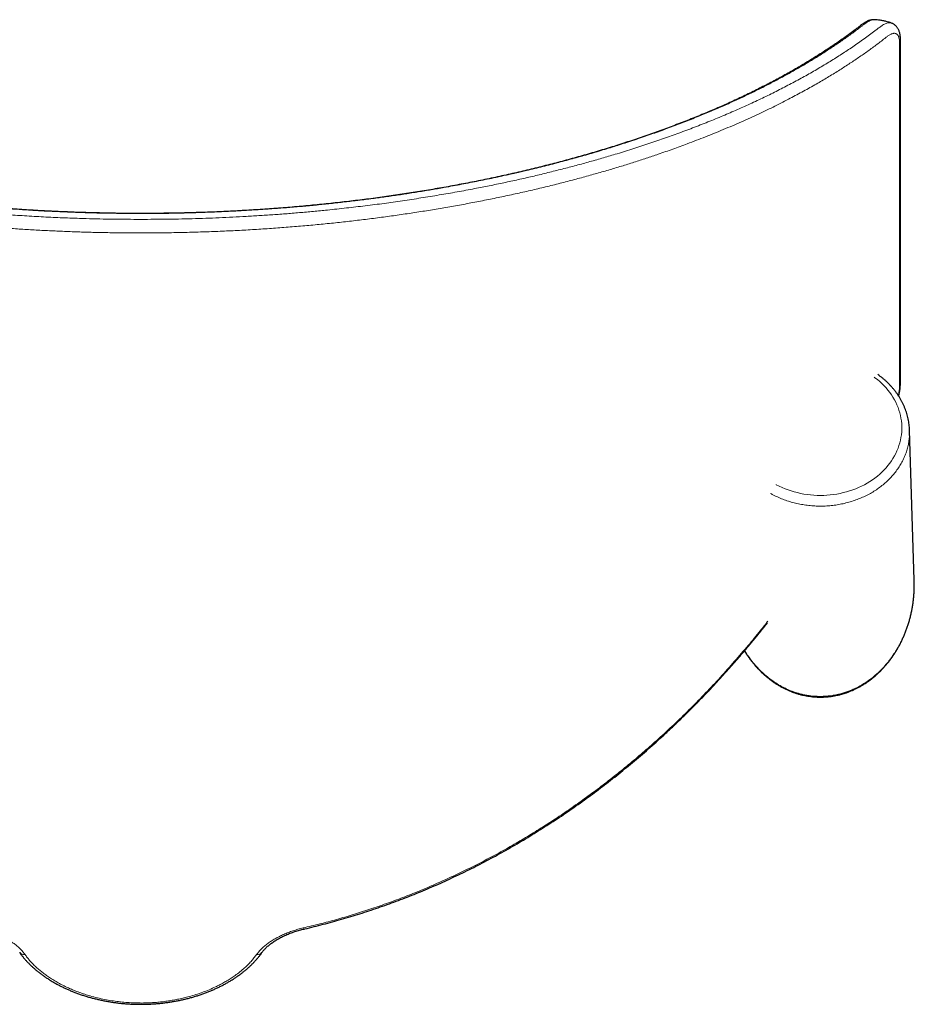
# Model space of a CAD drawing. Header units: millimetres. Extents: x 8 to 2427, y 12 to 2587.
# Tile 69 of 154: x 817 to 932, y 1274 to 1400. Entities that reach past the tile are written whole.
import ezdxf

# ---------------------------------------------------------------- set-up
doc = ezdxf.new("R2010")
doc.units = ezdxf.units.MM

msp = doc.modelspace()

# ---------------------------------------------------------------- linework, layer by layer
at = {"color": 7, "linetype": 'Continuous', "lineweight": 30}
for p, q in [((926.76, 1400.47), (926.75, 1400.47)), ((931.89, 1328.33), (931.28, 1347.65)), ((931.28, 1347.65), (931.28, 1347.63)), ((910.39, 1319.67), (910.38, 1319.66))]:
    msp.add_line(p, q, dxfattribs=at)
at = {"color": 252, "linetype": 'Continuous', "lineweight": 0, "flags": 128}
msp.add_lwpolyline([(914.09, 1340.66), (914.13, 1340.63), (914.49, 1340.45), (914.87, 1340.28), (915.25, 1340.11), (915.64, 1339.97), (916.03, 1339.83), (916.44, 1339.71), (916.84, 1339.61), (917.26, 1339.51), (917.67, 1339.43), (918.09, 1339.37), (918.52, 1339.32), (918.94, 1339.28), (919.37, 1339.26), (919.8, 1339.25), (920.23, 1339.26), (920.65, 1339.28), (921.08, 1339.32), (921.5, 1339.37), (921.92, 1339.43), (922.34, 1339.51), (922.75, 1339.61), (923.16, 1339.71), (923.56, 1339.83), (923.96, 1339.97), (924.35, 1340.11), (924.73, 1340.28), (925.1, 1340.45), (925.47, 1340.63), (925.82, 1340.83), (926.17, 1341.04), (926.5, 1341.26), (926.83, 1341.49), (927.14, 1341.74), (927.44, 1341.99), (927.73, 1342.25), (928, 1342.53), (928.26, 1342.81), (928.5, 1343.1), (928.74, 1343.4), (928.95, 1343.7), (929.15, 1344.02), (929.34, 1344.34), (929.51, 1344.66), (929.66, 1344.99), (929.8, 1345.33), (929.92, 1345.67), (930.02, 1346.01), (930.11, 1346.36), (930.18, 1346.71), (930.23, 1347.06), (930.27, 1347.42), (930.28, 1347.77), (930.28, 1348.13), (930.27, 1348.48), (930.23, 1348.83), (930.18, 1349.19), (930.11, 1349.54), (930.02, 1349.88), (929.92, 1350.23), (929.8, 1350.57), (929.66, 1350.9), (929.51, 1351.24), (929.34, 1351.56), (929.15, 1351.88), (928.95, 1352.19), (928.74, 1352.5), (928.5, 1352.8), (928.26, 1353.09), (928, 1353.37), (927.73, 1353.64), (927.44, 1353.91), (927.14, 1354.16), (926.83, 1354.4), (926.72, 1354.49)], dxfattribs=at)
at = {"color": 252, "linetype": 'Continuous', "lineweight": 0}
for centre, radius, start, end in [((811, 1273.8), 43.31, 12.8301, 13.0475), ((817.25, 1280.87), 0.711, 219.1417, 280.895), ((847.35, 1280.84), 0.687, 257.9039, 322.1421)]:
    msp.add_arc(centre, radius, start, end, dxfattribs=at)
at = {"color": 7, "linetype": 'Continuous', "lineweight": 30}
for points, knots in [([(926.75, 1400.47), (926.73, 1400.47), (926.67, 1400.48), (926.55, 1400.47), (926.4, 1400.45), (926.24, 1400.42), (926.08, 1400.38), (925.92, 1400.32), (925.77, 1400.25), (925.61, 1400.16), (925.46, 1400.07), (925.28, 1399.95), (925.07, 1399.79), (924.87, 1399.63), (924.66, 1399.47), (924.47, 1399.32), (924.12, 1399.05), (923.61, 1398.68), (922.94, 1398.19), (922.27, 1397.71), (921.58, 1397.24), (920.87, 1396.77), (920.16, 1396.3), (919.43, 1395.84), (918.7, 1395.38), (917.95, 1394.92), (917.19, 1394.47), (916.42, 1394.02), (915.64, 1393.58), (914.84, 1393.14), (914.04, 1392.71), (913.23, 1392.28), (912.4, 1391.86), (911.57, 1391.44), (910.72, 1391.02), (909.87, 1390.61), (909.01, 1390.21), (908.14, 1389.81), (907.26, 1389.41), (906.37, 1389.02), (905.47, 1388.64), (904.56, 1388.26), (903.64, 1387.88), (902.71, 1387.51), (901.77, 1387.15), (900.82, 1386.79), (899.87, 1386.43), (898.91, 1386.08), (897.94, 1385.74), (896.96, 1385.4), (895.98, 1385.06), (894.98, 1384.74), (893.98, 1384.41), (892.98, 1384.1), (891.97, 1383.78), (890.95, 1383.48), (889.92, 1383.18), (888.88, 1382.88), (887.85, 1382.59), (886.8, 1382.31), (885.75, 1382.03), (884.69, 1381.76), (883.63, 1381.49), (882.56, 1381.23), (881.49, 1380.97), (880.41, 1380.72), (879.33, 1380.48), (878.24, 1380.24), (877.15, 1380.01), (876.05, 1379.78), (874.94, 1379.56), (873.84, 1379.35), (872.72, 1379.14), (871.6, 1378.93), (870.48, 1378.74), (869.35, 1378.54), (868.22, 1378.36), (867.09, 1378.18), (865.95, 1378), (864.81, 1377.83), (863.66, 1377.67), (862.51, 1377.51), (861.37, 1377.36), (860.22, 1377.22), (859.07, 1377.08), (857.91, 1376.95), (856.75, 1376.82), (855.59, 1376.7), (854.42, 1376.59), (853.26, 1376.48), (852.09, 1376.37), (850.92, 1376.28), (849.74, 1376.19), (848.57, 1376.1), (847.39, 1376.02), (846.21, 1375.95), (845.04, 1375.88), (843.86, 1375.82), (842.67, 1375.76), (841.49, 1375.71), (840.31, 1375.67), (839.13, 1375.63), (837.94, 1375.6), (836.75, 1375.58), (835.56, 1375.56), (834.38, 1375.54), (833.19, 1375.54), (832.01, 1375.53), (830.83, 1375.54), (829.64, 1375.55), (828.46, 1375.56), (827.28, 1375.59), (826.09, 1375.62), (824.91, 1375.65), (823.73, 1375.69), (822.55, 1375.74), (821.38, 1375.79), (820.2, 1375.85), (819.03, 1375.91), (817.85, 1375.98), (816.68, 1376.06), (815.5, 1376.14), (814.33, 1376.23), (813.16, 1376.32), (811.99, 1376.42), (810.82, 1376.52), (809.66, 1376.64), (808.49, 1376.75), (807.33, 1376.88), (806.18, 1377.01), (805.02, 1377.14), (803.87, 1377.28), (802.72, 1377.43), (801.58, 1377.58), (800.44, 1377.74), (799.3, 1377.91), (798.17, 1378.08), (797.04, 1378.25), (795.91, 1378.43), (794.79, 1378.62), (793.68, 1378.81), (792.56, 1379.01), (791.45, 1379.22), (790.35, 1379.43), (789.24, 1379.64), (788.15, 1379.86), (787.06, 1380.09), (785.98, 1380.32), (784.9, 1380.56), (783.82, 1380.81), (782.75, 1381.06), (781.68, 1381.31), (780.62, 1381.58), (779.57, 1381.84), (778.51, 1382.12), (777.47, 1382.4), (776.43, 1382.68), (775.39, 1382.97), (774.37, 1383.27), (773.35, 1383.57), (772.33, 1383.87), (771.33, 1384.19), (770.33, 1384.5), (769.34, 1384.83), (768.35, 1385.15), (767.38, 1385.49), (766.41, 1385.82), (765.45, 1386.17), (764.5, 1386.52), (763.55, 1386.87), (762.62, 1387.23), (761.69, 1387.59), (760.77, 1387.96), (759.86, 1388.33), (758.96, 1388.71), (758.06, 1389.1), (757.18, 1389.49), (756.31, 1389.88), (755.44, 1390.28), (754.59, 1390.68), (753.74, 1391.09), (752.9, 1391.5), (752.07, 1391.92), (751.26, 1392.34), (750.45, 1392.77), (749.65, 1393.2), (748.86, 1393.64), (748.09, 1394.08), (747.32, 1394.52), (746.57, 1394.97), (745.82, 1395.43), (745.09, 1395.88), (744.37, 1396.35), (743.66, 1396.81), (742.96, 1397.28), (742.27, 1397.76), (741.6, 1398.23), (740.96, 1398.7), (740.35, 1399.15), (739.89, 1399.5), (739.6, 1399.73), (739.5, 1399.81), (739.45, 1399.85), (739.4, 1399.88), (739.31, 1399.95), (739.17, 1400.05), (738.98, 1400.17), (738.79, 1400.26), (738.62, 1400.34), (738.46, 1400.4), (738.3, 1400.44), (738.14, 1400.46), (738, 1400.47), (737.9, 1400.47), (737.85, 1400.47)], [0, 0, 0, 0, 0.000288, 0.00128, 0.002303, 0.003369, 0.004495, 0.005696, 0.006989, 0.008147, 0.009259, 0.010752, 0.012511, 0.014695, 0.016347, 0.018239, 0.020211, 0.026184, 0.032147, 0.038094, 0.044026, 0.049941, 0.055841, 0.061723, 0.067589, 0.073436, 0.079267, 0.085079, 0.090872, 0.096648, 0.102403, 0.108143, 0.113876, 0.119584, 0.12527, 0.130935, 0.136579, 0.142205, 0.147813, 0.153405, 0.158982, 0.164545, 0.170096, 0.175635, 0.181165, 0.186675, 0.192159, 0.197622, 0.203067, 0.208496, 0.213908, 0.219307, 0.224693, 0.23004, 0.235383, 0.240716, 0.246035, 0.251334, 0.256608, 0.261854, 0.267093, 0.272338, 0.277561, 0.282763, 0.287947, 0.293112, 0.298261, 0.303395, 0.308516, 0.313625, 0.318723, 0.323812, 0.328893, 0.333967, 0.339036, 0.344105, 0.349116, 0.354136, 0.359157, 0.36417, 0.369171, 0.374151, 0.379106, 0.384031, 0.388982, 0.393922, 0.398852, 0.403773, 0.408687, 0.413594, 0.418497, 0.423396, 0.428289, 0.433174, 0.438053, 0.442926, 0.447796, 0.452662, 0.457528, 0.462395, 0.467231, 0.472076, 0.476935, 0.481802, 0.486667, 0.491524, 0.496363, 0.50118, 0.505994, 0.510844, 0.515689, 0.52053, 0.525368, 0.530205, 0.535042, 0.539881, 0.544722, 0.549566, 0.554415, 0.559271, 0.564134, 0.569006, 0.573888, 0.578781, 0.583687, 0.588589, 0.593495, 0.598408, 0.603329, 0.608258, 0.613198, 0.618149, 0.623105, 0.628051, 0.633008, 0.637975, 0.642952, 0.647939, 0.652934, 0.657936, 0.662946, 0.667988, 0.673038, 0.678095, 0.68316, 0.688233, 0.693318, 0.698414, 0.703524, 0.708649, 0.71379, 0.718949, 0.724126, 0.729324, 0.734544, 0.739786, 0.745045, 0.750308, 0.755585, 0.760875, 0.766182, 0.771505, 0.776846, 0.782203, 0.787554, 0.792929, 0.798327, 0.803743, 0.809174, 0.814617, 0.820066, 0.825535, 0.831045, 0.836566, 0.842099, 0.847645, 0.853206, 0.858783, 0.864377, 0.86999, 0.875623, 0.881278, 0.886955, 0.892657, 0.898385, 0.904116, 0.909855, 0.915618, 0.921403, 0.92721, 0.933037, 0.938883, 0.944747, 0.950626, 0.95652, 0.962427, 0.968345, 0.974273, 0.979587, 0.985173, 0.986982, 0.987763, 0.988089, 0.988472, 0.988845, 0.990363, 0.9919, 0.993438, 0.994729, 0.995931, 0.997051, 0.998105, 0.999107, 1, 1, 1, 1]), ([(928.94, 1400.04), (928.89, 1400.06), (928.67, 1400.14), (928.3, 1400.24), (927.85, 1400.34), (927.37, 1400.42), (927.01, 1400.46), (926.79, 1400.47), (926.76, 1400.47)], [0, 0, 0, 0, 0.082755, 0.303352, 0.512114, 0.708692, 0.951438, 1, 1, 1, 1]), ([(929.89, 1352.03), (929.9, 1352.07), (929.93, 1352.21), (929.97, 1352.44), (930.02, 1352.71), (930.06, 1352.97), (930.08, 1353.22), (930.1, 1353.44), (930.11, 1353.65), (930.12, 1353.86), (930.12, 1354.07), (930.13, 1354.35), (930.13, 1354.72), (930.13, 1355.21), (930.13, 1355.95), (930.13, 1364.3), (930.13, 1376.22), (930.13, 1388.7), (930.13, 1393.95), (930.13, 1395.64), (930.13, 1396.54), (930.13, 1397.01), (930.13, 1397.36), (930.13, 1397.68), (930.12, 1397.97), (930.1, 1398.23), (930.07, 1398.46), (930.04, 1398.67), (929.99, 1398.86), (929.93, 1399.04), (929.86, 1399.19), (929.78, 1399.33), (929.7, 1399.46), (929.61, 1399.58), (929.5, 1399.7), (929.39, 1399.8), (929.26, 1399.89), (929.12, 1399.97), (929.01, 1400.02), (928.95, 1400.04), (928.94, 1400.04)], [0, 0, 0, 0, 0.002035, 0.006098, 0.010286, 0.014499, 0.018769, 0.02235, 0.026073, 0.029961, 0.034052, 0.038111, 0.046917, 0.05671, 0.069409, 0.093218, 0.57958, 0.81688, 0.875505, 0.908313, 0.922961, 0.931717, 0.938321, 0.944821, 0.95093, 0.956043, 0.960501, 0.964599, 0.96896, 0.972622, 0.976035, 0.979232, 0.982255, 0.985141, 0.987925, 0.990913, 0.993806, 0.996633, 0.999393, 1, 1, 1, 1]), ([(931.28, 1347.63), (931.28, 1347.64), (931.28, 1347.77), (931.26, 1348.02), (931.23, 1348.38), (931.18, 1348.73), (931.11, 1349.09), (931.03, 1349.44), (930.93, 1349.79), (930.82, 1350.14), (930.69, 1350.48), (930.55, 1350.82), (930.39, 1351.15), (930.22, 1351.48), (930.03, 1351.81), (929.83, 1352.12), (929.62, 1352.43), (929.39, 1352.74), (929.15, 1353.03), (928.89, 1353.32), (928.63, 1353.6), (928.35, 1353.88), (928.05, 1354.14), (927.75, 1354.39), (927.46, 1354.62), (927.27, 1354.76), (927.19, 1354.82)], [0, 0, 0, 0, 0.003513, 0.04694, 0.090369, 0.133805, 0.177255, 0.220726, 0.264223, 0.307751, 0.351314, 0.394918, 0.438563, 0.482254, 0.525991, 0.569775, 0.613606, 0.657484, 0.701409, 0.745377, 0.789387, 0.833438, 0.877526, 0.921648, 0.965802, 1, 1, 1, 1]), ([(931.89, 1327.44), (931.89, 1327.54), (931.9, 1327.83), (931.89, 1328.12), (931.88, 1328.33)], [0, 0, 0, 0, 0.318042, 1, 1, 1, 1]), ([(919.8, 1313.29), (919.87, 1313.3), (920.08, 1313.3), (920.41, 1313.31), (920.81, 1313.34), (921.21, 1313.39), (921.6, 1313.45), (922, 1313.53), (922.39, 1313.63), (922.78, 1313.74), (923.17, 1313.86), (923.55, 1314.01), (923.93, 1314.16), (924.31, 1314.34), (924.68, 1314.52), (925.05, 1314.73), (925.41, 1314.94), (925.77, 1315.18), (926.12, 1315.42), (926.46, 1315.69), (926.8, 1315.96), (927.13, 1316.26), (927.46, 1316.56), (927.77, 1316.88), (928.08, 1317.21), (928.38, 1317.56), (928.67, 1317.92), (928.95, 1318.3), (929.22, 1318.68), (929.47, 1319.08), (929.72, 1319.49), (929.96, 1319.91), (930.18, 1320.34), (930.39, 1320.79), (930.59, 1321.24), (930.78, 1321.7), (930.95, 1322.17), (931.11, 1322.65), (931.26, 1323.14), (931.39, 1323.63), (931.51, 1324.13), (931.61, 1324.63), (931.7, 1325.14), (931.77, 1325.66), (931.82, 1326.17), (931.86, 1326.69), (931.89, 1327.12), (931.89, 1327.37), (931.89, 1327.44)], [0, 0, 0, 0, 0.010465, 0.029858, 0.049266, 0.0687, 0.088174, 0.107701, 0.127293, 0.146964, 0.166725, 0.186589, 0.206567, 0.22667, 0.246909, 0.267294, 0.287834, 0.308538, 0.329415, 0.35047, 0.371712, 0.393145, 0.414775, 0.436606, 0.45864, 0.480881, 0.503328, 0.525983, 0.548845, 0.571911, 0.59518, 0.618647, 0.642307, 0.666155, 0.690184, 0.714387, 0.738754, 0.763277, 0.787945, 0.812747, 0.837671, 0.862705, 0.887835, 0.913049, 0.938331, 0.963669, 0.989045, 1, 1, 1, 1]), ([(913.05, 1323.08), (912.72, 1322.66), (911.89, 1321.6), (911.03, 1320.56), (910.5, 1319.93)], [0, 0, 0, 0, 0.392176, 1, 1, 1, 1]), ([(910.39, 1319.67), (910.52, 1319.83), (910.78, 1320.14), (911.14, 1320.57), (911.46, 1320.96), (911.74, 1321.3), (911.97, 1321.58), (912.15, 1321.81), (912.29, 1321.98), (912.4, 1322.11), (912.47, 1322.2), (912.52, 1322.27), (912.56, 1322.31), (912.59, 1322.35), (912.62, 1322.39), (912.65, 1322.43), (912.72, 1322.52), (912.83, 1322.65), (912.92, 1322.77), (912.97, 1322.83), (912.98, 1322.84)], [0, 0, 0, 0, 0.154298, 0.293031, 0.416191, 0.52378, 0.615804, 0.680607, 0.734612, 0.777825, 0.803156, 0.822421, 0.838023, 0.846353, 0.857157, 0.871539, 0.889498, 0.935186, 0.994663, 1, 1, 1, 1]), ([(853.23, 1283.42), (853.29, 1283.43), (853.75, 1283.54), (854.6, 1283.75), (855.79, 1284.05), (856.97, 1284.36), (858.15, 1284.69), (859.33, 1285.04), (860.51, 1285.41), (861.68, 1285.78), (862.85, 1286.18), (864.01, 1286.59), (865.17, 1287.01), (866.33, 1287.45), (867.48, 1287.9), (868.62, 1288.37), (869.77, 1288.86), (870.91, 1289.36), (872.05, 1289.88), (873.19, 1290.41), (874.32, 1290.96), (875.45, 1291.52), (876.57, 1292.1), (877.69, 1292.69), (878.8, 1293.3), (879.91, 1293.93), (881.02, 1294.57), (882.12, 1295.23), (883.21, 1295.9), (884.3, 1296.58), (885.38, 1297.28), (886.46, 1297.99), (887.53, 1298.72), (888.6, 1299.47), (889.66, 1300.23), (890.71, 1301.01), (891.76, 1301.79), (892.8, 1302.6), (893.83, 1303.42), (894.86, 1304.25), (895.88, 1305.1), (896.89, 1305.96), (897.9, 1306.84), (898.9, 1307.73), (899.89, 1308.64), (900.88, 1309.56), (901.86, 1310.5), (902.83, 1311.44), (903.78, 1312.41), (904.74, 1313.38), (905.68, 1314.37), (906.62, 1315.38), (907.55, 1316.41), (908.48, 1317.44), (909.39, 1318.49), (910.03, 1319.24), (910.35, 1319.63), (910.38, 1319.67)], [0, 0, 0, 0, 0.002728, 0.020466, 0.038239, 0.056041, 0.073871, 0.091725, 0.109599, 0.127491, 0.145395, 0.163309, 0.181228, 0.199149, 0.217067, 0.235036, 0.253137, 0.271269, 0.289438, 0.307649, 0.325905, 0.344211, 0.362574, 0.380964, 0.399354, 0.417835, 0.436392, 0.455007, 0.473664, 0.492344, 0.511029, 0.529719, 0.548604, 0.567517, 0.586464, 0.605448, 0.624474, 0.643548, 0.662674, 0.681857, 0.701101, 0.720412, 0.739794, 0.759253, 0.778792, 0.798418, 0.818139, 0.837792, 0.857483, 0.877285, 0.89719, 0.917191, 0.937279, 0.957446, 0.977682, 0.99798, 1, 1, 1, 1]), ([(910.03, 1319.24), (910.05, 1319.21), (910.15, 1319.04), (910.35, 1318.74), (910.62, 1318.34), (910.9, 1317.97), (911.19, 1317.6), (911.49, 1317.25), (911.79, 1316.91), (912.11, 1316.59), (912.44, 1316.28), (912.77, 1315.99), (913.11, 1315.71), (913.46, 1315.44), (913.81, 1315.19), (914.17, 1314.96), (914.53, 1314.74), (914.9, 1314.53), (915.28, 1314.34), (915.65, 1314.17), (916.04, 1314.01), (916.42, 1313.87), (916.81, 1313.74), (917.2, 1313.63), (917.59, 1313.53), (917.99, 1313.46), (918.39, 1313.39), (918.78, 1313.34), (919.18, 1313.31), (919.52, 1313.3), (919.73, 1313.3), (919.8, 1313.29)], [0, 0, 0, 0, 0.01031, 0.05031, 0.089961, 0.129256, 0.168194, 0.206772, 0.244992, 0.282856, 0.320368, 0.357534, 0.39436, 0.430855, 0.467031, 0.502898, 0.538469, 0.57376, 0.608784, 0.643559, 0.678103, 0.712434, 0.746571, 0.780535, 0.814347, 0.848027, 0.881598, 0.915082, 0.948503, 0.981882, 1, 1, 1, 1]), ([(847.9, 1280.42), (847.92, 1280.45), (847.98, 1280.54), (848.09, 1280.68), (848.23, 1280.83), (848.38, 1280.99), (848.54, 1281.15), (848.72, 1281.3), (848.91, 1281.46), (849.11, 1281.61), (849.32, 1281.76), (849.55, 1281.91), (849.78, 1282.06), (850.03, 1282.2), (850.29, 1282.34), (850.55, 1282.48), (850.83, 1282.61), (851.11, 1282.73), (851.4, 1282.85), (851.69, 1282.96), (851.99, 1283.07), (852.29, 1283.16), (852.58, 1283.25), (852.88, 1283.34), (853.1, 1283.39), (853.21, 1283.42), (853.23, 1283.42)], [0, 0, 0, 0, 0.028834, 0.072579, 0.116279, 0.159797, 0.203407, 0.247148, 0.291038, 0.335083, 0.379274, 0.423599, 0.468037, 0.512583, 0.556762, 0.601208, 0.645798, 0.690406, 0.734885, 0.77913, 0.823047, 0.866558, 0.909598, 0.95212, 0.994092, 1, 1, 1, 1]), ([(816.7, 1280.42), (816.76, 1280.34), (816.88, 1280.16), (817.09, 1279.89), (817.33, 1279.6), (817.59, 1279.31), (817.86, 1279.03), (818.14, 1278.75), (818.44, 1278.48), (818.75, 1278.21), (819.07, 1277.94), (819.41, 1277.68), (819.76, 1277.43), (820.12, 1277.18), (820.49, 1276.94), (820.87, 1276.7), (821.27, 1276.48), (821.67, 1276.26), (822.08, 1276.05), (822.5, 1275.84), (822.93, 1275.65), (823.37, 1275.46), (823.82, 1275.28), (824.28, 1275.11), (824.74, 1274.95), (825.21, 1274.8), (825.69, 1274.66), (826.17, 1274.53), (826.66, 1274.41), (827.15, 1274.3), (827.66, 1274.19), (828.16, 1274.1), (828.67, 1274.02), (829.18, 1273.95), (829.69, 1273.89), (830.2, 1273.84), (830.71, 1273.81), (831.23, 1273.78), (831.75, 1273.76), (832.27, 1273.76), (832.8, 1273.76), (833.32, 1273.78), (833.84, 1273.8), (834.35, 1273.84), (834.87, 1273.89), (835.38, 1273.95), (835.89, 1274.02), (836.4, 1274.1), (836.91, 1274.19), (837.4, 1274.29), (837.9, 1274.4), (838.39, 1274.52), (838.87, 1274.65), (839.35, 1274.79), (839.82, 1274.94), (840.28, 1275.1), (840.74, 1275.27), (841.19, 1275.45), (841.63, 1275.63), (842.06, 1275.83), (842.49, 1276.03), (842.9, 1276.24), (843.3, 1276.46), (843.7, 1276.69), (844.08, 1276.92), (844.45, 1277.16), (844.81, 1277.41), (845.16, 1277.66), (845.5, 1277.92), (845.83, 1278.19), (846.14, 1278.46), (846.44, 1278.74), (846.73, 1279.02), (847, 1279.31), (847.26, 1279.6), (847.5, 1279.89), (847.72, 1280.16), (847.84, 1280.34), (847.9, 1280.42)], [0, 0, 0, 0, 0.010198, 0.023019, 0.035968, 0.048971, 0.062023, 0.075119, 0.088254, 0.101423, 0.11462, 0.127842, 0.141082, 0.154336, 0.1676, 0.180869, 0.194136, 0.207398, 0.220651, 0.233891, 0.247114, 0.260297, 0.273626, 0.286905, 0.300165, 0.313417, 0.326673, 0.339942, 0.353236, 0.366566, 0.379939, 0.393295, 0.406581, 0.419825, 0.433045, 0.446259, 0.459483, 0.472728, 0.486014, 0.499358, 0.512757, 0.526044, 0.539331, 0.552619, 0.565908, 0.5792, 0.592495, 0.605794, 0.619099, 0.632392, 0.645653, 0.658956, 0.67223, 0.685488, 0.69874, 0.711996, 0.725265, 0.738556, 0.751884, 0.765261, 0.778445, 0.791656, 0.804889, 0.81814, 0.831406, 0.844683, 0.857965, 0.871247, 0.884525, 0.897793, 0.911047, 0.924282, 0.937492, 0.950674, 0.963822, 0.97693, 0.989994, 1, 1, 1, 1])]:
    msp.add_open_spline(points, degree=3, knots=knots, dxfattribs=at)
at = {"color": 252, "linetype": 'Continuous', "lineweight": 0}
for points, knots in [([(926.75, 1400.47), (926.69, 1400.47), (926.56, 1400.47), (926.34, 1400.42), (926.09, 1400.31), (925.82, 1400.16), (925.54, 1399.96), (925.26, 1399.75), (924.71, 1399.32), (923.87, 1398.7), (922.7, 1397.86), (921.49, 1397.04), (920.25, 1396.23), (918.98, 1395.43), (917.66, 1394.64), (916.31, 1393.86), (914.91, 1393.09), (913.48, 1392.33), (912.01, 1391.58), (910.5, 1390.84), (908.95, 1390.11), (907.36, 1389.4), (905.73, 1388.69), (904.02, 1387.99), (902.24, 1387.28), (900.38, 1386.58), (898.48, 1385.89), (896.58, 1385.23), (894.67, 1384.6), (892.77, 1384), (890.84, 1383.41), (888.87, 1382.85), (886.87, 1382.3), (884.83, 1381.77), (882.76, 1381.25), (880.66, 1380.76), (878.52, 1380.28), (876.36, 1379.83), (874.17, 1379.39), (872.15, 1379.02), (870.31, 1378.69), (868.65, 1378.41), (866.99, 1378.15), (865.31, 1377.89), (863.61, 1377.65), (861.88, 1377.42), (860.12, 1377.2), (858.33, 1376.99), (856.53, 1376.79), (854.71, 1376.6), (852.88, 1376.43), (851.04, 1376.28), (849.18, 1376.14), (847.31, 1376.01), (845.45, 1375.9), (843.6, 1375.8), (841.75, 1375.72), (839.85, 1375.65), (837.9, 1375.59), (835.91, 1375.55), (833.91, 1375.53), (831.91, 1375.53), (829.9, 1375.54), (827.89, 1375.57), (825.89, 1375.61), (823.88, 1375.68), (821.87, 1375.76), (819.87, 1375.85), (817.99, 1375.96), (816.21, 1376.08), (814.55, 1376.2), (812.63, 1376.35), (810.46, 1376.55), (808.28, 1376.77), (806.35, 1376.98), (804.66, 1377.17), (802.99, 1377.38), (801.32, 1377.61), (799.66, 1377.84), (797.77, 1378.12), (795.67, 1378.46), (793.35, 1378.86), (791.05, 1379.27), (788.79, 1379.72), (786.54, 1380.18), (784.34, 1380.67), (782.18, 1381.17), (780.02, 1381.7), (777.87, 1382.26), (775.71, 1382.85), (773.6, 1383.46), (771.73, 1384.03), (770.1, 1384.54), (768.68, 1385.01), (767.28, 1385.48), (765.9, 1385.96), (764.55, 1386.45), (762.99, 1387.04), (761.23, 1387.72), (759.32, 1388.5), (757.46, 1389.3), (755.76, 1390.06), (754.2, 1390.79), (752.76, 1391.49), (751.37, 1392.2), (750, 1392.92), (748.66, 1393.65), (747.33, 1394.41), (746.03, 1395.18), (744.76, 1395.96), (743.53, 1396.76), (742.33, 1397.56), (741.13, 1398.41), (740.23, 1399.06), (739.61, 1399.54), (739.3, 1399.79), (738.99, 1400.02), (738.69, 1400.21), (738.42, 1400.35), (738.17, 1400.44), (737.98, 1400.48), (737.88, 1400.47), (737.85, 1400.46)], [0, 0, 0, 0, 0.0020258, 0.0046767, 0.0073176, 0.0098486, 0.0123841, 0.0149253, 0.017464, 0.027647, 0.0378453, 0.0480436, 0.0581176, 0.0681933, 0.078269, 0.0883429, 0.0984177, 0.1084943, 0.1185709, 0.1286455, 0.1387211, 0.1487988, 0.1588764, 0.1689518, 0.1796837, 0.1904183, 0.2011528, 0.2118845, 0.2219623, 0.2320426, 0.2421229, 0.2522005, 0.2622794, 0.2723611, 0.2824427, 0.2925214, 0.3026016, 0.3126849, 0.322768, 0.332848, 0.3402073, 0.3475673, 0.3549266, 0.3623094, 0.3696929, 0.3770757, 0.3847217, 0.3923685, 0.4000145, 0.4076887, 0.4153637, 0.4230379, 0.4307704, 0.4385039, 0.4462364, 0.4538261, 0.4614165, 0.4690062, 0.477144, 0.4852829, 0.4934207, 0.5015949, 0.5097701, 0.5179442, 0.5261582, 0.5343752, 0.5425933, 0.5508104, 0.5590244, 0.5659247, 0.5728256, 0.5797259, 0.589914, 0.6001022, 0.6072877, 0.6144739, 0.6216594, 0.6288677, 0.6360767, 0.643285, 0.6536525, 0.6640235, 0.6743947, 0.6847624, 0.6952019, 0.7056415, 0.7159376, 0.7262337, 0.7370461, 0.7478619, 0.7586779, 0.7694905, 0.7771238, 0.7847577, 0.792391, 0.8000437, 0.807697, 0.8153498, 0.8268857, 0.8384217, 0.849811, 0.8612003, 0.8707274, 0.8802569, 0.8897874, 0.8993172, 0.9088444, 0.918754, 0.9286646, 0.9385742, 0.9485146, 0.9584557, 0.9683961, 0.9797018, 0.9825315, 0.9853628, 0.9881908, 0.991016, 0.9936138, 0.9962212, 0.998829, 1, 1, 1, 1]), ([(735.65, 1400.03), (735.69, 1400.05), (735.79, 1400.08), (735.98, 1400.09), (736.2, 1400.05), (736.4, 1399.98), (736.59, 1399.89), (736.88, 1399.71), (737.27, 1399.44), (737.76, 1399.07), (738.25, 1398.68), (739.06, 1398.07), (740.16, 1397.3), (741.61, 1396.33), (743.07, 1395.39), (744.59, 1394.46), (746.16, 1393.55), (747.79, 1392.65), (749.47, 1391.76), (751.19, 1390.89), (752.78, 1390.13), (754.23, 1389.46), (755.51, 1388.89), (756.81, 1388.33), (758.14, 1387.77), (759.5, 1387.22), (760.86, 1386.68), (762.24, 1386.16), (763.61, 1385.66), (765.02, 1385.16), (766.44, 1384.67), (767.89, 1384.19), (769.36, 1383.72), (770.86, 1383.25), (772.38, 1382.8), (773.92, 1382.36), (775.47, 1381.93), (777.03, 1381.51), (778.64, 1381.09), (780.3, 1380.68), (782, 1380.28), (783.73, 1379.89), (785.48, 1379.51), (787.25, 1379.14), (789.11, 1378.77), (791.06, 1378.4), (793.1, 1378.04), (795.17, 1377.69), (797.26, 1377.37), (799.37, 1377.06), (801.49, 1376.76), (803.64, 1376.49), (805.8, 1376.24), (807.98, 1376.01), (810.17, 1375.79), (812.37, 1375.6), (814.66, 1375.42), (817.02, 1375.25), (819.47, 1375.11), (821.93, 1374.99), (824.15, 1374.91), (826.14, 1374.85), (827.89, 1374.81), (829.65, 1374.79), (831.41, 1374.78), (833.17, 1374.78), (834.93, 1374.79), (836.7, 1374.81), (838.47, 1374.85), (840.22, 1374.9), (841.97, 1374.97), (843.7, 1375.04), (845.46, 1375.13), (847.26, 1375.24), (849.08, 1375.36), (850.9, 1375.49), (852.72, 1375.64), (854.52, 1375.8), (856.55, 1376), (858.77, 1376.24), (861.21, 1376.52), (863.62, 1376.83), (866.01, 1377.17), (868.38, 1377.53), (870.72, 1377.91), (873.03, 1378.31), (875.17, 1378.71), (877.18, 1379.1), (879.04, 1379.49), (880.89, 1379.89), (882.71, 1380.3), (884.52, 1380.74), (886.33, 1381.19), (888.14, 1381.66), (889.91, 1382.14), (891.66, 1382.64), (893.53, 1383.19), (895.52, 1383.8), (897.59, 1384.48), (899.62, 1385.17), (901.62, 1385.89), (903.61, 1386.63), (905.57, 1387.41), (907.49, 1388.2), (909.37, 1389.01), (911.22, 1389.85), (913.03, 1390.71), (914.78, 1391.58), (916.49, 1392.48), (918.14, 1393.38), (919.73, 1394.3), (921.26, 1395.22), (922.73, 1396.16), (924.18, 1397.12), (925.61, 1398.12), (926.66, 1398.9), (927.35, 1399.44), (927.66, 1399.68), (927.93, 1399.85), (928.16, 1399.96), (928.38, 1400.05), (928.6, 1400.09), (928.79, 1400.09), (928.9, 1400.05), (928.94, 1400.03)], [0, 0, 0, 0, 0.001563, 0.004193, 0.006813, 0.008704, 0.010597, 0.012487, 0.016856, 0.021228, 0.025602, 0.029974, 0.042267, 0.053751, 0.065238, 0.076725, 0.08821, 0.09975, 0.11129, 0.122724, 0.134158, 0.142056, 0.149954, 0.157851, 0.165767, 0.173684, 0.1816, 0.189251, 0.196902, 0.204553, 0.212223, 0.219894, 0.227564, 0.235274, 0.242985, 0.250696, 0.258309, 0.265923, 0.273537, 0.281532, 0.289529, 0.297524, 0.305547, 0.313571, 0.321593, 0.330569, 0.339546, 0.348524, 0.357499, 0.366475, 0.375453, 0.384432, 0.393408, 0.402384, 0.411363, 0.420343, 0.429319, 0.43914, 0.448965, 0.458789, 0.46861, 0.475569, 0.482529, 0.489488, 0.49647, 0.503453, 0.510435, 0.517465, 0.524494, 0.531524, 0.538436, 0.545348, 0.55226, 0.559606, 0.566953, 0.574299, 0.581671, 0.589044, 0.596416, 0.606516, 0.616619, 0.626722, 0.636822, 0.646995, 0.657168, 0.667196, 0.677223, 0.685668, 0.694115, 0.702563, 0.71101, 0.719454, 0.728153, 0.736854, 0.745556, 0.754257, 0.762956, 0.7739, 0.784844, 0.795647, 0.80645, 0.817756, 0.829066, 0.840376, 0.851683, 0.863257, 0.874832, 0.886406, 0.898034, 0.909664, 0.921293, 0.932743, 0.944194, 0.955645, 0.967939, 0.980234, 0.983422, 0.986609, 0.988759, 0.990911, 0.99306, 0.995629, 0.998207, 1, 1, 1, 1]), ([(929.84, 1352.1), (929.85, 1352.1), (929.87, 1352.2), (929.9, 1352.39), (929.94, 1352.66), (929.97, 1352.92), (929.99, 1353.16), (930, 1353.37), (930, 1353.71), (930.01, 1354.21), (930.01, 1355.07), (930.01, 1356.46), (930, 1364.5), (930.01, 1376.09), (930.01, 1388.44), (930, 1394.37), (930.01, 1396.49), (930, 1397.18), (930, 1397.47), (929.99, 1397.68), (929.97, 1397.87), (929.94, 1398.03), (929.91, 1398.19), (929.86, 1398.32), (929.8, 1398.44), (929.72, 1398.54), (929.63, 1398.63), (929.5, 1398.7), (929.36, 1398.73), (929.23, 1398.72), (929.11, 1398.7), (928.98, 1398.65), (928.83, 1398.59), (928.67, 1398.49), (928.47, 1398.36), (927.95, 1397.95), (927.1, 1397.3), (925.92, 1396.44), (924.71, 1395.59), (923.45, 1394.75), (922.12, 1393.9), (920.73, 1393.04), (919.23, 1392.16), (917.64, 1391.27), (916.19, 1390.49), (914.95, 1389.86), (913.96, 1389.36), (912.95, 1388.86), (911.89, 1388.36), (910.79, 1387.85), (909.64, 1387.34), (908.48, 1386.83), (907.31, 1386.34), (906.16, 1385.86), (905.01, 1385.4), (903.84, 1384.95), (902.45, 1384.42), (900.82, 1383.82), (899.06, 1383.21), (897.38, 1382.64), (895.8, 1382.13), (894.18, 1381.62), (892.51, 1381.12), (890.8, 1380.63), (889.03, 1380.14), (887.21, 1379.66), (885.35, 1379.18), (883.44, 1378.72), (881.5, 1378.27), (879.54, 1377.84), (877.56, 1377.43), (875.57, 1377.03), (873.58, 1376.66), (871.59, 1376.31), (869.6, 1375.97), (867.6, 1375.66), (865.58, 1375.36), (863.55, 1375.07), (861.5, 1374.81), (859.44, 1374.56), (857.36, 1374.33), (855.26, 1374.12), (853.14, 1373.93), (851, 1373.75), (848.84, 1373.59), (846.66, 1373.45), (844.45, 1373.33), (842.22, 1373.23), (839.97, 1373.15), (837.7, 1373.09), (835.41, 1373.05), (833.24, 1373.03), (831.2, 1373.03), (829.28, 1373.05), (827.34, 1373.08), (825.4, 1373.12), (823.45, 1373.19), (821.5, 1373.27), (819.55, 1373.36), (817.61, 1373.47), (815.68, 1373.6), (813.74, 1373.74), (811.8, 1373.9), (809.82, 1374.08), (807.83, 1374.27), (805.82, 1374.49), (803.79, 1374.72), (801.8, 1374.98), (799.84, 1375.24), (797.94, 1375.51), (796.08, 1375.8), (794.27, 1376.09), (792.5, 1376.4), (790.78, 1376.7), (789.1, 1377.02), (787.45, 1377.34), (785.82, 1377.68), (784.17, 1378.04), (782.51, 1378.41), (780.82, 1378.8), (779.13, 1379.21), (777.41, 1379.65), (775.69, 1380.11), (774, 1380.57), (772.34, 1381.05), (770.7, 1381.54), (769.08, 1382.04), (767.46, 1382.56), (765.85, 1383.1), (764.25, 1383.66), (762.66, 1384.23), (761.09, 1384.82), (759.55, 1385.41), (758.04, 1386.02), (756.55, 1386.64), (755.11, 1387.27), (753.71, 1387.9), (752.35, 1388.53), (751.02, 1389.17), (749.8, 1389.78), (748.66, 1390.37), (747.61, 1390.92), (746.57, 1391.49), (745.56, 1392.05), (744.57, 1392.63), (743.6, 1393.21), (742.65, 1393.79), (741.59, 1394.46), (740.44, 1395.22), (739.2, 1396.07), (738, 1396.93), (737.11, 1397.6), (736.56, 1398.02), (736.32, 1398.21), (736.15, 1398.34), (735.98, 1398.46), (735.83, 1398.55), (735.68, 1398.63), (735.54, 1398.68), (735.41, 1398.72), (735.28, 1398.73), (735.17, 1398.72), (735.05, 1398.68), (734.95, 1398.62), (734.85, 1398.52), (734.77, 1398.39), (734.71, 1398.24), (734.66, 1398.08), (734.63, 1397.9), (734.61, 1397.72), (734.6, 1397.53), (734.59, 1397.18), (734.59, 1396.64), (734.59, 1395.67), (734.59, 1393.99), (734.59, 1384.84), (734.59, 1373.31), (734.59, 1361.13), (734.59, 1356.43), (734.59, 1354.41), (734.59, 1353.89), (734.6, 1353.48), (734.61, 1353.19), (734.63, 1352.92), (734.66, 1352.66), (734.7, 1352.38), (734.75, 1352.09), (734.82, 1351.79), (734.88, 1351.53), (734.92, 1351.36), (734.93, 1351.3)], [0, 0, 0, 0, 0.000027, 0.000931, 0.001835, 0.002751, 0.003667, 0.00444, 0.005215, 0.007949, 0.010684, 0.016153, 0.02554, 0.112743, 0.163027, 0.182077, 0.187968, 0.18988, 0.190836, 0.191793, 0.192694, 0.193598, 0.194512, 0.195425, 0.19635, 0.197275, 0.198408, 0.199546, 0.201146, 0.201955, 0.202764, 0.203712, 0.204661, 0.205624, 0.206588, 0.208136, 0.214152, 0.220169, 0.226189, 0.232211, 0.238351, 0.244684, 0.25102, 0.257958, 0.264899, 0.268799, 0.272698, 0.276601, 0.280503, 0.284707, 0.28891, 0.293117, 0.297324, 0.301273, 0.305221, 0.309172, 0.313123, 0.31918, 0.325239, 0.330122, 0.335051, 0.339981, 0.34503, 0.350081, 0.355295, 0.360511, 0.365849, 0.37119, 0.376567, 0.381947, 0.38727, 0.392596, 0.39781, 0.403028, 0.408156, 0.413286, 0.418391, 0.423499, 0.42861, 0.433726, 0.438846, 0.443982, 0.449122, 0.4543, 0.459481, 0.464727, 0.469977, 0.475306, 0.48064, 0.486043, 0.491449, 0.496885, 0.501405, 0.505926, 0.510519, 0.515113, 0.519756, 0.5244, 0.529029, 0.53366, 0.538292, 0.542927, 0.547663, 0.552402, 0.557311, 0.562224, 0.567264, 0.572306, 0.577141, 0.581978, 0.586694, 0.591413, 0.595938, 0.600465, 0.604847, 0.609231, 0.613642, 0.618054, 0.622661, 0.627269, 0.632112, 0.636957, 0.641948, 0.64694, 0.651823, 0.656707, 0.661689, 0.666674, 0.671782, 0.676893, 0.68209, 0.687289, 0.692518, 0.697749, 0.702947, 0.708146, 0.713263, 0.718381, 0.723424, 0.728468, 0.732743, 0.737019, 0.741295, 0.745574, 0.749854, 0.754136, 0.758419, 0.762703, 0.768754, 0.774808, 0.780863, 0.786921, 0.788829, 0.789783, 0.790737, 0.79166, 0.792583, 0.793519, 0.794455, 0.79538, 0.796309, 0.797317, 0.798325, 0.799348, 0.800372, 0.801805, 0.802775, 0.803744, 0.804727, 0.80571, 0.8065, 0.807291, 0.810343, 0.813394, 0.819498, 0.831705, 0.929335, 0.965797, 0.986129, 0.988868, 0.99142, 0.992698, 0.993975, 0.994882, 0.995791, 0.996711, 0.99763, 0.998561, 0.999492, 1, 1, 1, 1]), ([(931.28, 1347.63), (931.28, 1347.61), (931.3, 1347.38), (931.28, 1346.94), (931.22, 1346.3), (931.1, 1345.66), (930.94, 1345.03), (930.72, 1344.42), (930.45, 1343.81), (930.13, 1343.22), (929.77, 1342.66), (929.36, 1342.11), (928.91, 1341.59), (928.42, 1341.09), (927.88, 1340.62), (927.31, 1340.19), (926.71, 1339.78), (926.08, 1339.41), (925.41, 1339.08), (924.72, 1338.79), (924.01, 1338.53), (923.28, 1338.32), (922.54, 1338.14), (921.78, 1338.01), (921.01, 1337.92), (920.23, 1337.87), (919.46, 1337.87), (918.68, 1337.91), (917.92, 1338), (917.16, 1338.12), (916.41, 1338.29), (915.67, 1338.5), (914.96, 1338.75), (914.27, 1339.05), (913.75, 1339.29), (913.47, 1339.46), (913.4, 1339.49)], [0, 0, 0, 0, 0.00262, 0.033337, 0.064194, 0.095045, 0.125853, 0.156801, 0.187589, 0.218518, 0.249369, 0.280176, 0.311125, 0.341913, 0.372841, 0.403692, 0.434685, 0.465448, 0.496236, 0.527165, 0.558016, 0.588823, 0.619772, 0.65056, 0.681488, 0.712339, 0.743147, 0.774095, 0.804883, 0.835811, 0.866663, 0.89747, 0.928419, 0.959206, 0.990135, 1, 1, 1, 1]), ([(919.8, 1313.39), (919.97, 1313.39), (920.3, 1313.39), (920.86, 1313.44), (921.47, 1313.52), (922.08, 1313.64), (922.65, 1313.79), (923.15, 1313.95), (923.66, 1314.13), (924.25, 1314.39), (924.92, 1314.73), (925.66, 1315.18), (926.37, 1315.69), (926.95, 1316.16), (927.4, 1316.58), (927.75, 1316.93), (928.08, 1317.28), (928.4, 1317.66), (928.71, 1318.04), (929.1, 1318.57), (929.51, 1319.19), (929.93, 1319.9), (930.27, 1320.57), (930.59, 1321.26), (930.87, 1321.97), (931.12, 1322.68), (931.34, 1323.45), (931.53, 1324.26), (931.69, 1325.11), (931.8, 1325.98), (931.87, 1326.75), (931.88, 1327.24), (931.89, 1327.44)], [0, 0, 0, 0, 0.024393, 0.048846, 0.081705, 0.114707, 0.140595, 0.166548, 0.192701, 0.218918, 0.26092, 0.303171, 0.34566, 0.388375, 0.412124, 0.435908, 0.459794, 0.483713, 0.507682, 0.531682, 0.579884, 0.616521, 0.653253, 0.69011, 0.727054, 0.764114, 0.801256, 0.843486, 0.88583, 0.928332, 0.970945, 1, 1, 1, 1]), ([(853.19, 1283.58), (853.91, 1283.75), (855.36, 1284.09), (857.52, 1284.67), (859.66, 1285.3), (861.8, 1285.98), (863.92, 1286.71), (866.03, 1287.49), (868.13, 1288.32), (870.21, 1289.21), (872.28, 1290.14), (874.34, 1291.12), (876.37, 1292.15), (878.38, 1293.22), (880.37, 1294.34), (882.33, 1295.5), (884.27, 1296.71), (886.18, 1297.95), (888.06, 1299.24), (889.94, 1300.58), (891.83, 1301.99), (893.72, 1303.47), (895.57, 1304.98), (897.39, 1306.53), (899.26, 1308.19), (901.18, 1309.97), (903.13, 1311.87), (905.04, 1313.82), (906.9, 1315.81), (908.73, 1317.85), (909.91, 1319.24), (910.5, 1319.93)], [0, 0, 0, 0, 0.032322, 0.064652, 0.096983, 0.129304, 0.161907, 0.194519, 0.227131, 0.259734, 0.292731, 0.32574, 0.358754, 0.391763, 0.424761, 0.457752, 0.490755, 0.523762, 0.556765, 0.589757, 0.624384, 0.659023, 0.693666, 0.728305, 0.762933, 0.802349, 0.841771, 0.881187, 0.92079, 0.960397, 1, 1, 1, 1]), ([(910.05, 1319.27), (910.15, 1319.11), (910.41, 1318.69), (910.87, 1318.06), (911.44, 1317.37), (912.03, 1316.74), (912.65, 1316.16), (913.2, 1315.71), (913.67, 1315.37), (914.16, 1315.04), (914.67, 1314.74), (915.2, 1314.47), (915.72, 1314.22), (916.38, 1313.96), (917.08, 1313.75), (917.68, 1313.6), (918.27, 1313.49), (918.97, 1313.4), (919.52, 1313.39), (919.8, 1313.39)], [0, 0, 0, 0, 0.047328, 0.124061, 0.198068, 0.272395, 0.342062, 0.412036, 0.449993, 0.488005, 0.562059, 0.59932, 0.636581, 0.707793, 0.779456, 0.820465, 0.861565, 0.930557, 1, 1, 1, 1]), ([(910.5, 1319.93), (910.5, 1319.9), (910.49, 1319.84), (910.45, 1319.75), (910.41, 1319.69), (910.39, 1319.67)], [0, 0, 0, 0, 0.358575, 0.715941, 1, 1, 1, 1]), ([(811.41, 1283.58), (811.61, 1283.53), (812.02, 1283.43), (812.61, 1283.25), (813.2, 1283.04), (813.76, 1282.82), (814.3, 1282.57), (814.81, 1282.31), (815.3, 1282.03), (815.76, 1281.72), (816.2, 1281.4), (816.6, 1281.06), (816.96, 1280.71), (817.21, 1280.41), (817.34, 1280.23), (817.39, 1280.17)], [0, 0, 0, 0, 0.078503, 0.157305, 0.236142, 0.314691, 0.392967, 0.471494, 0.550027, 0.628313, 0.711217, 0.794415, 0.877608, 0.960506, 1, 1, 1, 1]), ([(847.21, 1280.17), (847.3, 1280.29), (847.48, 1280.53), (847.82, 1280.89), (848.2, 1281.24), (848.63, 1281.58), (849.09, 1281.9), (849.59, 1282.2), (850.13, 1282.49), (850.7, 1282.75), (851.28, 1283), (851.9, 1283.22), (852.53, 1283.42), (852.97, 1283.52), (853.19, 1283.58)], [0, 0, 0, 0, 0.082065, 0.16413, 0.248597, 0.333064, 0.415118, 0.497172, 0.581599, 0.666023, 0.748151, 0.830274, 0.915142, 1, 1, 1, 1]), ([(817.39, 1280.17), (817.48, 1280.04), (817.66, 1279.79), (817.97, 1279.41), (818.31, 1279.04), (818.68, 1278.68), (819.07, 1278.32), (819.49, 1277.97), (819.94, 1277.62), (820.42, 1277.28), (820.95, 1276.94), (821.52, 1276.6), (822.11, 1276.28), (822.69, 1275.99), (823.23, 1275.75), (823.79, 1275.51), (824.4, 1275.28), (825.08, 1275.05), (825.84, 1274.81), (826.71, 1274.58), (827.63, 1274.38), (828.55, 1274.22), (829.44, 1274.09), (830.35, 1274), (831.27, 1273.94), (832.2, 1273.92), (833.05, 1273.93), (833.81, 1273.97), (834.49, 1274.02), (835.17, 1274.09), (835.85, 1274.19), (836.52, 1274.3), (837.19, 1274.43), (837.86, 1274.58), (838.59, 1274.77), (839.4, 1275), (840.27, 1275.3), (841.11, 1275.63), (841.82, 1275.95), (842.39, 1276.23), (842.88, 1276.49), (843.4, 1276.79), (843.93, 1277.11), (844.49, 1277.49), (845.07, 1277.93), (845.62, 1278.4), (846.09, 1278.85), (846.5, 1279.28), (846.88, 1279.72), (847.1, 1280.02), (847.21, 1280.17)], [0, 0, 0, 0, 0.018117, 0.036233, 0.054524, 0.072815, 0.091325, 0.109834, 0.128522, 0.14721, 0.167613, 0.188094, 0.208574, 0.229132, 0.245245, 0.261358, 0.281521, 0.301696, 0.321859, 0.34871, 0.37556, 0.399619, 0.423679, 0.448265, 0.472851, 0.497398, 0.521945, 0.540063, 0.558182, 0.576456, 0.594731, 0.613202, 0.631674, 0.650307, 0.66894, 0.694728, 0.720667, 0.746606, 0.772698, 0.788273, 0.803848, 0.82333, 0.842822, 0.862304, 0.88824, 0.914176, 0.935539, 0.956994, 0.978449, 1, 1, 1, 1])]:
    msp.add_open_spline(points, degree=3, knots=knots, dxfattribs=at)

doc.saveas('drawing.dxf')
